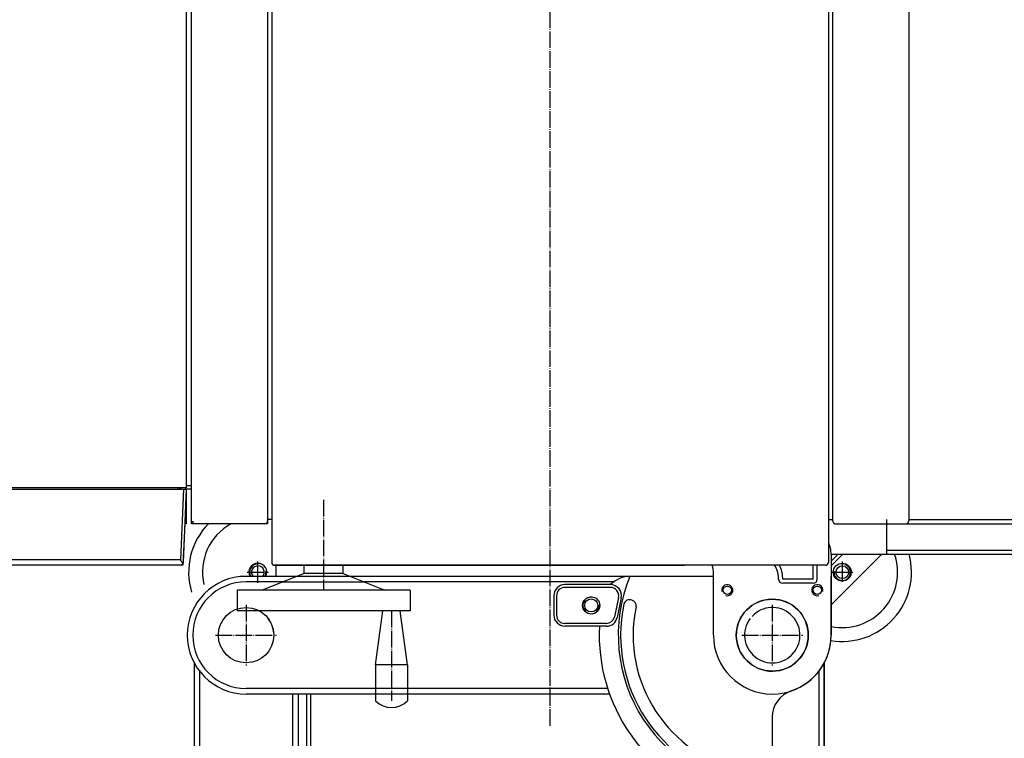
# Model space of a CAD drawing. Extents: x -1763 to 4575, y -3429 to 1051.
# Tile 23 of 80: x -1343 to -1165, y -114 to 16. Entities that reach past the tile are written whole.
import ezdxf

# ---------------------------------------------------------------- set-up
doc = ezdxf.new("R2010")
doc.units = 0
doc.linetypes.add('DOT_CENTER', pattern=[14, 12, -1, 0, -1])
for name, color, linetype in [('1', 7, 'CONTINUOUS'), ('KONTUR', 7, 'CONTINUOUS'), ('MASLINIE', 7, 'CONTINUOUS'), ('MITTELLI', 7, 'CONTINUOUS'), ('VERDECKT', 7, 'CONTINUOUS')]:
    doc.layers.add(name, color=color, linetype=linetype)

# ---------------------------------------------------------------- blocks, each defined once
blk = doc.blocks.new('RACK_TOP__S', base_point=(996.28, 4346.99))
at = {"layer": '1', "color": 7, "linetype": 'CONTINUOUS'}
for p, q in [((73.68, 4946.99), (917.58, 4946.99)), ((917.58, 4946.99), (917.58, 4946.64)), ((917.58, 4946.99), (918.78, 4946.99)), ((917.58, 4946.64), (918.78, 4946.64)), ((918.78, 4946.99), (918.78, 4946.64)), ((918.78, 4946.64), (918.78, 4893.29)), ((917.48, 4891.99), (73.78, 4891.99)), ((891.48, 4891.99), (891.48, 4888.29)), ((893.78, 4891.99), (893.78, 4888.29)), ((917.48, 4893.29), (917.48, 4891.99)), ((918.78, 4893.29), (917.48, 4893.29)), ((917.48, 4893.19), (917.58, 4893.19)), ((918.78, 4891.99), (917.48, 4891.99)), ((917.58, 4893.19), (917.58, 4893.29)), ((918.78, 4893.29), (918.78, 4891.99)), ((73.68, 4888.29), (892.78, 4888.29)), ((892.78, 4888.29), (892.78, 4886.35)), ((892.78, 4887.59), (893.78, 4887.59)), ((892.78, 4886.35), (892.78, 4405.69)), ((893.78, 4888.29), (946.87, 4885.97)), ((893.78, 4888.28), (893.78, 4888.29)), ((893.78, 4888.29), (895.48, 4888.29)), ((893.78, 4888.23), (893.78, 4888.28)), ((893.78, 4888.16), (893.78, 4888.23)), ((893.78, 4888.06), (893.78, 4888.16)), ((893.78, 4887.94), (893.78, 4888.06)), ((893.78, 4887.79), (893.78, 4887.94)), ((893.78, 4887.62), (893.78, 4887.79)), ((893.78, 4887.43), (893.78, 4887.62)), ((893.78, 4887.22), (893.78, 4887.43)), ((893.78, 4887), (893.78, 4887.22)), ((893.78, 4886.77), (893.78, 4887)), ((893.78, 4886.53), (893.78, 4886.77)), ((893.78, 4886.29), (893.78, 4886.53)), ((893.78, 4407.69), (893.78, 4886.29)), ((893.78, 4886.29), (944.78, 4884.06)), ((895.48, 4888.29), (918.78, 4888.29)), ((903.78, 4887.86), (948.78, 4885.89)), ((903.78, 4887.85), (903.78, 4887.86)), ((908.78, 4887.64), (948.78, 4885.89)), ((908.78, 4887.64), (908.78, 4887.64)), ((918.78, 4888.29), (918.78, 4887.2)), ((946.12, 4884.94), (945.87, 4884.78)), ((946.37, 4885.09), (946.12, 4884.94)), ((946.62, 4885.24), (946.37, 4885.09)), ((946.86, 4885.38), (946.62, 4885.24)), ((947.06, 4885.49), (946.86, 4885.38)), ((946.87, 4885.97), (947.14, 4885.94)), ((947.27, 4885.6), (947.06, 4885.49)), ((947.14, 4885.94), (947.4, 4885.88)), ((947.46, 4885.69), (947.27, 4885.6)), ((947.4, 4885.88), (947.65, 4885.78)), ((947.65, 4885.78), (947.46, 4885.69)), ((947.65, 4885.78), (947.83, 4885.68)), ((947.83, 4885.68), (947.99, 4885.57)), ((947.99, 4885.57), (948.13, 4885.45)), ((948.13, 4885.45), (948.26, 4885.32)), ((948.26, 4885.32), (948.39, 4885.16)), ((948.39, 4885.16), (948.5, 4885)), ((948.5, 4885), (948.59, 4884.83)), ((948.78, 4885.89), (948.78, 4883.97)), ((948.78, 4885.89), (948.78, 4885.89)), ((893.78, 4884.29), (892.78, 4884.33)), ((892.78, 4883.29), (893.78, 4883.29)), ((893.78, 4882.09), (892.78, 4882.09)), ((892.78, 4882), (893.78, 4882)), ((945.04, 4884.23), (944.78, 4884.06)), ((944.78, 4884.06), (944.78, 4409.92)), ((945.29, 4884.4), (945.04, 4884.23)), ((945.58, 4884.59), (945.29, 4884.4)), ((945.87, 4884.78), (945.58, 4884.59)), ((948.59, 4884.83), (948.66, 4884.66)), ((948.66, 4884.66), (948.72, 4884.45)), ((948.72, 4884.45), (948.76, 4884.25)), ((948.76, 4884.25), (948.78, 4884.11)), ((948.78, 4884.11), (948.78, 4883.97)), ((948.78, 4883.97), (948.78, 4432.06))]:
    blk.add_line(p, q, dxfattribs=at)
blk = doc.blocks.new('ARM2__S__220', base_point=(1019.28, 4893.99))
at = {"layer": '1', "color": 1, "linetype": 'DOT_CENTER'}
for p, q in [((1279.28, 4914.99), (1279.28, 4947.99)), ((1262.78, 4931.49), (1295.78, 4931.49))]:
    blk.add_line(p, q, dxfattribs=at)
at = {"layer": '1', "color": 1, "linetype": 'CONTINUOUS'}
blk.add_circle((1279.28, 4931.49), 15, dxfattribs=at)
at = {"layer": 'KONTUR', "color": 1, "linetype": 'CONTINUOUS'}
for p, q in [((1041.78, 4968.99), (1221.78, 4968.99)), ((1280.21, 4967.48), (1221.78, 4968.99)), ((1234.88, 4947.8), (1149.69, 4928.05)), ((1238.92, 4940.45), (1237.26, 4946.39)), ((1237.62, 4938.01), (1154.53, 4910.71)), ((1155.64, 4918.49), (1159.78, 4918.49)), ((1159.78, 4914.49), (1155.64, 4914.49)), ((1160.28, 4917.99), (1159.78, 4918.49)), ((1159.78, 4914.49), (1159.78, 4918.49)), ((1159.78, 4914.49), (1160.28, 4914.99)), ((1160.28, 4914.99), (1160.28, 4917.99)), ((1019.28, 4893.99), (1221.78, 4893.99)), ((1280.21, 4895.5), (1221.78, 4893.99))]:
    blk.add_line(p, q, dxfattribs=at)
for centre, radius in [((1279.28, 4931.49), 22.5), ((1250.28, 4931.49), 5), ((1141.78, 4916.49), 14), ((1126.78, 4920.49), 2), ((1141.78, 4916.49), 9.5), ((1141.78, 4916.49), 9), ((1141.78, 4916.49), 9), ((1141.78, 4916.49), 9), ((1141.78, 4916.49), 6), ((1155.78, 4922.99), 2)]:
    blk.add_circle(centre, radius, dxfattribs=at)
for centre, radius, start, end in [((1279.28, 4931.49), 36, -88.51767, 88.51767), ((1279.28, 4931.49), 24.35, 38.35367, 33.64633), ((1235.33, 4945.85), 2, 15.62194, 103.05653), ((1236.99, 4939.91), 2, -71.81265, 15.62194)]:
    blk.add_arc(centre, radius, start, end, dxfattribs=at)
at = {"layer": 'MASLINIE', "color": 1, "linetype": 'CONTINUOUS'}
for p, q in [((1041.78, 4964.99), (1221.78, 4964.99)), ((1280.11, 4963.48), (1221.68, 4964.99)), ((1280.11, 4899.5), (1221.68, 4897.99)), ((1221.78, 4897.99), (1025.44, 4897.99))]:
    blk.add_line(p, q, dxfattribs=at)
for centre, radius, start, end in [((1279.28, 4931.49), 32, -88.51767, 88.51767), ((1141.78, 4916.49), 4.5, 160.55996, 107.52557)]:
    blk.add_arc(centre, radius, start, end, dxfattribs=at)
at = {"layer": 'VERDECKT', "color": 1, "linetype": 'CONTINUOUS'}
for p, q in [((1283.86, 4959.95), (1283.86, 4963.99)), ((1251.21, 4933.4), (1246.84, 4933.4)), ((1251.21, 4929.58), (1246.84, 4929.58)), ((1263.41, 4908.01), (1261.08, 4904.57))]:
    blk.add_line(p, q, dxfattribs=at)
for centre, radius, start, end in [((1279.28, 4931.49), 25.5, 86.82441, 170.07507), ((1280.86, 4959.95), 3, -93.17559, 0), ((1251.21, 4936.4), 3, -90, -9.92493), ((1251.21, 4926.58), 3, 9.92493, 90), ((1279.28, 4931.49), 25.5, -170.07507, -130.11258), ((1260.92, 4909.69), 3, -34.07025, 49.88742)]:
    blk.add_arc(centre, radius, start, end, dxfattribs=at)
blk = doc.blocks.new('ARM3__S', base_point=(956.78, 4888.99))
at = {"layer": '1', "color": 4, "linetype": 'CONTINUOUS'}
for p, q in [((960.78, 4957.99), (960.78, 5016.64)), ((956.78, 5006.54), (956.78, 4968.16))]:
    blk.add_line(p, q, dxfattribs=at)
at = {"layer": '1', "color": 4, "linetype": 'DOT_CENTER'}
for p, q in [((999.28, 4909.49), (999.28, 4953.49)), ((977.28, 4931.49), (1021.28, 4931.49))]:
    blk.add_line(p, q, dxfattribs=at)
at = {"layer": '1', "color": 4, "linetype": 'CONTINUOUS'}
blk.add_circle((999.28, 4931.49), 20, dxfattribs=at)
at = {"layer": 'KONTUR', "color": 4, "linetype": 'CONTINUOUS'}
for p, q in [((956.78, 5259.28), (956.78, 5006.54)), ((1041.78, 5193.94), (1041.78, 5047.99)), ((1041.78, 5049.4), (1041.78, 4931.49)), ((956.78, 4968.44), (956.78, 4931.49))]:
    blk.add_line(p, q, dxfattribs=at)
for radius, start, end in [(20, 94.15048, 127.13402), (42.5, 180, 0)]:
    blk.add_arc((999.28, 4931.49), radius, start, end, dxfattribs=at)
at = {"layer": 'MASLINIE', "color": 4, "linetype": 'CONTINUOUS'}
for p, q in [((960.78, 5196.93), (960.78, 5016.64)), ((1037.78, 5192.57), (1037.78, 5047.99)), ((1037.78, 5049.4), (1037.78, 4931.49)), ((960.78, 4958.34), (960.78, 4931.49))]:
    blk.add_line(p, q, dxfattribs=at)
blk.add_arc((999.28, 4931.49), 38.5, 180, 0, dxfattribs=at)
blk = doc.blocks.new('ARM2__S__221', base_point=(1019.28, 5273.99))
at = {"layer": '1', "color": 1, "linetype": 'DOT_CENTER'}
for p, q in [((1279.28, 5294.99), (1279.28, 5327.99)), ((1295.78, 5311.49), (1262.78, 5311.49))]:
    blk.add_line(p, q, dxfattribs=at)
at = {"layer": '1', "color": 1, "linetype": 'CONTINUOUS'}
blk.add_circle((1279.28, 5311.49), 15, dxfattribs=at)
at = {"layer": 'KONTUR', "color": 1, "linetype": 'CONTINUOUS'}
for p, q in [((1221.78, 5348.99), (1019.28, 5348.99)), ((1221.78, 5348.99), (1280.21, 5347.48)), ((1154.53, 5332.27), (1237.62, 5304.97)), ((1155.64, 5328.49), (1159.78, 5328.49)), ((1159.78, 5324.49), (1159.78, 5328.49)), ((1160.28, 5327.99), (1159.78, 5328.49)), ((1160.28, 5324.99), (1160.28, 5327.99)), ((1159.78, 5324.49), (1155.64, 5324.49)), ((1159.78, 5324.49), (1160.28, 5324.99)), ((1149.69, 5314.93), (1234.88, 5295.18)), ((1237.26, 5296.59), (1238.92, 5302.53)), ((1221.78, 5273.99), (1118.04, 5273.99)), ((1221.78, 5273.99), (1280.21, 5275.5))]:
    blk.add_line(p, q, dxfattribs=at)
for centre, radius in [((1141.78, 5326.49), 14), ((1141.78, 5326.49), 9.5), ((1141.78, 5326.49), 9), ((1141.78, 5326.49), 9), ((1141.78, 5326.49), 9), ((1279.28, 5311.49), 22.5), ((1141.78, 5326.49), 6), ((1126.78, 5322.49), 2), ((1155.78, 5319.99), 2), ((1250.28, 5311.49), 5)]:
    blk.add_circle(centre, radius, dxfattribs=at)
for centre, radius, start, end in [((1279.28, 5311.49), 36, -88.51767, 88.51767), ((1279.28, 5311.49), 24.35, -33.64633, -38.35367), ((1236.99, 5303.07), 2, -15.62194, 71.81265), ((1235.33, 5297.13), 2, -103.05653, -15.62194)]:
    blk.add_arc(centre, radius, start, end, dxfattribs=at)
at = {"layer": 'MASLINIE', "color": 1, "linetype": 'CONTINUOUS'}
for p, q in [((1025.44, 5344.99), (1221.78, 5344.99)), ((1221.68, 5344.99), (1280.11, 5343.48)), ((1221.78, 5277.99), (1119.71, 5277.99)), ((1221.68, 5277.99), (1280.11, 5279.5))]:
    blk.add_line(p, q, dxfattribs=at)
for centre, radius, start, end in [((1279.28, 5311.49), 32, -88.51767, 88.51767), ((1141.78, 5326.49), 4.5, -107.52557, -160.55996)]:
    blk.add_arc(centre, radius, start, end, dxfattribs=at)
at = {"layer": 'VERDECKT', "color": 1, "linetype": 'CONTINUOUS'}
for p, q in [((1261.08, 5338.41), (1263.41, 5334.97)), ((1246.84, 5313.4), (1251.21, 5313.4)), ((1246.84, 5309.58), (1251.21, 5309.58)), ((1283.86, 5278.99), (1283.86, 5283.03))]:
    blk.add_line(p, q, dxfattribs=at)
for centre, radius, start, end in [((1260.92, 5333.29), 3, -49.88742, 34.07025), ((1279.28, 5311.49), 25.5, 130.11258, 170.07507), ((1251.21, 5316.4), 3, -90, -9.92493), ((1251.21, 5306.58), 3, 9.92493, 90), ((1279.28, 5311.49), 25.5, -170.07507, -86.82441), ((1280.86, 5283.03), 3, 0, 93.17559)]:
    blk.add_arc(centre, radius, start, end, dxfattribs=at)
blk = doc.blocks.new('ARMS_T__S', base_point=(932.27, 4771.78))
at = {"layer": '1', "color": 1, "linetype": 'DOT_CENTER'}
for p, q in [((999.28, 5289.49), (999.28, 5333.49)), ((977.28, 5311.49), (1021.28, 5311.49))]:
    blk.add_line(p, q, dxfattribs=at)
at = {"layer": 'KONTUR', "color": 2, "linetype": 'CONTINUOUS'}
for p, q in [((940.99, 5353.99), (999.28, 5353.99)), ((956.78, 5353.99), (999.28, 5353.99)), ((958.78, 5343.99), (948.78, 5343.99)), ((961.78, 5340.99), (961.78, 5318.99)), ((958.78, 5315.99), (957.78, 5315.99)), ((1058.5, 5311.49), (1102.36, 5311.49)), ((999.28, 5268.99), (954.85, 5268.99)), ((956.78, 5268.99), (956.78, 5208.93)), ((972.42, 5202.41), (986.42, 5199.5)), ((962.79, 5194.64), (962.79, 5161.69)), ((992.79, 5191.66), (992.79, 5161.69)), ((970.79, 5153.69), (984.79, 5153.69))]:
    blk.add_line(p, q, dxfattribs=at)
for centre, radius in [((966.78, 5343.99), 3), ((999.28, 5311.49), 26), ((966.78, 5278.99), 3), ((977.83, 5180.69), 6.25), ((977.83, 5180.69), 4.69)]:
    blk.add_circle(centre, radius, dxfattribs=at)
for centre, radius, start, end in [((940.99, 5333.99), 20, 90, 115.84193), ((999.28, 5311.49), 42.5, -90, 90), ((999.28, 5311.49), 42.5, 18.66292, 90), ((958.78, 5340.99), 3, 0, 90), ((999.28, 5311.49), 26, -179.0905, -180), ((999.28, 5311.49), 20, -127.13402, -132.86598), ((958.78, 5318.99), 3, -90, 0), ((1058.5, 5331.49), 20, -161.33707, -90), ((957.78, 5300.99), 15, 90, 126.87012), ((999.28, 5311.49), 111.25, -112.45813, -0.89607), ((954.85, 5248.99), 20, 90, 107.6518), ((999.28, 5311.49), 125, -92.97611, -17.4576), ((976.78, 5208.93), 20, 180, -134.38673), ((970.79, 5194.58), 8, 78.23827, 180), ((984.79, 5191.66), 8, 0, 78.23827), ((970.79, 5161.69), 8, 180, -90), ((984.79, 5161.69), 8, -90, 0)]:
    blk.add_arc(centre, radius, start, end, dxfattribs=at)
at = {"layer": 'MASLINIE', "color": 2, "linetype": 'CONTINUOUS'}
for p, q in [((958.78, 5340.99), (948.78, 5340.99)), ((958.78, 5340.99), (958.78, 5318.99)), ((958.78, 5318.99), (957.78, 5318.99)), ((972.02, 5200.45), (986.02, 5197.54)), ((964.79, 5194.58), (964.79, 5161.69)), ((990.79, 5191.66), (990.79, 5161.69)), ((970.79, 5155.69), (984.79, 5155.69))]:
    blk.add_line(p, q, dxfattribs=at)
for centre, radius, start, end in [((966.78, 5343.99), 4, 76.89568, 15.09924), ((957.78, 5300.99), 18, 90, 120.00017), ((966.78, 5278.99), 4, -15.09924, -76.89568), ((970.79, 5194.58), 6, 78.23827, 180), ((984.79, 5191.66), 6, 0, 78.23827), ((977.83, 5180.69), 6, 172.12617, 95.73112), ((970.79, 5161.69), 6, 180, -90), ((984.79, 5161.69), 6, -90, 0)]:
    blk.add_arc(centre, radius, start, end, dxfattribs=at)
at = {"layer": 'VERDECKT', "color": 2, "linetype": 'CONTINUOUS'}
blk.add_line((974.07, 5210), (973.86, 5209.02), dxfattribs=at)
for centre, radius, start, end in [((999.28, 5311.49), 100.5, -101.76173, -11.76173), ((999.28, 5311.49), 109.5, -101.76173, -11.76173), ((977.98, 5209.18), 4, 78.23827, 168.23827), ((977.78, 5208.21), 4, 168.23827, -101.76173)]:
    blk.add_arc(centre, radius, start, end, dxfattribs=at)
at = {"layer": '1'}
for name, p in [('ARM2__S__221', (1019.28, 5273.99)), ('ARM3__S', (956.78, 4888.99)), ('ARM2__S__220', (1019.28, 4893.99))]:
    blk.add_blockref(name, p, dxfattribs=at)
blk = doc.blocks.new('MANI_T__S', base_point=(35.71, 4309.49))
at = {"layer": '1', "color": 7, "linetype": 'DOT_CENTER'}
for p, q in [((953.78, 5354.29), (953.78, 5369.69)), ((946.08, 5361.99), (947.28, 5361.99)), ((947.28, 5361.99), (961.48, 5361.99)), ((953.78, 4932.29), (953.78, 4947.69)), ((947.28, 4939.99), (946.08, 4939.99)), ((961.48, 4939.99), (947.28, 4939.99))]:
    blk.add_line(p, q, dxfattribs=at)
at = {"layer": '1', "color": 7, "linetype": 'CONTINUOUS'}
for p, q in [((1020.75, 5047.99), (981.78, 5042.76)), ((1020.75, 5047.99), (1020.75, 5024.99)), ((1020.75, 5024.99), (981.78, 5030.34))]:
    blk.add_line(p, q, dxfattribs=at)
for radius in [6.5, 4.6]:
    blk.add_circle((953.78, 5361.99), radius, dxfattribs=at)
for centre, radius, start, end in [((953.78, 5361.99), 50, -9.40744, 105.07006), ((953.78, 5361.99), 40, -11.53696, 108.96557), ((953.78, 5361.99), 6, -96.03066, 180), ((953.78, 5361.99), 6, 180, -171.85765), ((1035.03, 5036.49), 16.44, -44.37647, 44.37647), ((953.78, 4939.99), 6.5, 62.51305, 180), ((953.78, 4939.99), 4.6, 49.29342, 180), ((953.78, 4939.99), 6, 59.99942, 96.03066), ((953.78, 4939.99), 6.5, 180, -62.51305), ((953.78, 4939.99), 6, 171.85765, 180), ((953.78, 4939.99), 6, 180, -59.99942), ((953.78, 4939.99), 4.6, 180, -49.29342), ((953.78, 4939.99), 40, -151.04496, -77.08217), ((953.78, 4939.99), 50, -134.42699, -73.19212)]:
    blk.add_arc(centre, radius, start, end, dxfattribs=at)
at = {"layer": 'KONTUR', "color": 7, "linetype": 'CONTINUOUS'}
for p, q in [((915.78, 5409.99), (915.78, 5788.99)), ((940.78, 5353.99), (940.78, 5788.99)), ((74.78, 5409.99), (916.78, 5409.99)), ((918.78, 5356.99), (918.78, 5407.99)), ((915.78, 5393.99), (918.78, 5393.99)), ((918.78, 5393.99), (940.78, 5393.99)), ((940.78, 5390.61), (977.4, 5353.99)), ((940.78, 5362.32), (949.11, 5353.99)), ((74.78, 5354.99), (916.78, 5354.99)), ((277.78, 5354.99), (818.78, 5354.99)), ((915.78, 5351.99), (915.78, 5354.99)), ((940.78, 5358.99), (945.78, 5353.99)), ((74.78, 5351.99), (946.78, 5351.99)), ((948.78, 5349.99), (948.78, 4951.99)), ((956.78, 5353.99), (999.28, 5353.99)), ((999.28, 5353.99), (956.78, 5353.99)), ((1019.28, 5348.99), (1221.78, 5348.99)), ((956.78, 5268.99), (956.78, 5262.4)), ((956.78, 5268.99), (956.78, 5262.4)), ((948.78, 4952.49), (948.78, 5247.99)), ((966.78, 5049.99), (981.78, 5049.99)), ((966.78, 5049.99), (966.78, 4924.99)), ((981.78, 5049.99), (981.78, 5042.76)), ((981.78, 5042.76), (981.78, 5030.34)), ((1020.75, 5047.99), (1046.78, 5047.99)), ((954.78, 5001.49), (966.78, 5031.79)), ((981.78, 5030.34), (981.78, 4924.99)), ((1020.75, 5024.99), (1046.78, 5024.99)), ((954.78, 5001.49), (948.78, 5001.49)), ((948.78, 5001.49), (948.78, 4973.49)), ((954.78, 5001.49), (954.78, 4973.49)), ((1041.78, 4977.99), (1532.78, 4977.99)), ((954.78, 4973.49), (948.78, 4973.49)), ((954.78, 4973.49), (966.78, 4943.19)), ((74.78, 4949.99), (946.78, 4949.99)), ((915.78, 4949.99), (915.78, 4946.99)), ((948.78, 4952.99), (956.78, 4952.99)), ((918.78, 4944.99), (918.78, 4919.99)), ((966.78, 4924.99), (981.78, 4924.99))]:
    blk.add_line(p, q, dxfattribs=at)
for points in [[(918.78, 5407.99), (918.52, 5408.99), (918.52, 5408.99), (917.78, 5409.72), (917.78, 5409.72), (916.78, 5409.99)], [(916.78, 5354.99), (918.2, 5355.58), (918.2, 5355.58), (918.78, 5356.99)]]:
    blk.add_lwpolyline(points, dxfattribs=at)
for centre, start, end in [((946.78, 5349.99), 0, 90), ((946.78, 4951.99), -90, 0), ((916.78, 4944.99), 0, 90)]:
    blk.add_arc(centre, 2, start, end, dxfattribs=at)
at = {"layer": 'MASLINIE', "color": 7, "linetype": 'CONTINUOUS'}
for p, q in [((918.78, 5407.99), (918.78, 5788.99)), ((937.78, 5393.99), (937.78, 5788.99)), ((1041.78, 4974.99), (1532.78, 4974.99))]:
    blk.add_line(p, q, dxfattribs=at)
at = {"layer": 'MITTELLI', "color": 7, "linetype": 'DOT_CENTER'}
for p, q in [((1064.78, 5150.99), (35.71, 5150.99)), ((981.78, 5036.49), (1046.78, 5036.49)), ((901.53, 4987.49), (966.78, 4987.49))]:
    blk.add_line(p, q, dxfattribs=at)
blk = doc.blocks.new('MANI_DBDWN_T__S', base_point=(128.35, 4479.64))
at = {"layer": '1'}
for name, p in [('MANI_T__S', (35.71, 4309.49)), ('ARMS_T__S', (932.27, 4771.78)), ('RACK_TOP__S', (996.28, 4346.99))]:
    blk.add_blockref(name, p, dxfattribs=at)
blk = doc.blocks.new('_2__S', base_point=(2255.28, 5121.49))
at = {"layer": '1'}
blk.add_blockref('MANI_DBDWN_T__S', (128.35, 4479.64), dxfattribs=at)

msp = doc.modelspace()

# ---------------------------------------------------------------- block references
at = {"layer": '1', "xscale": 0.25, "yscale": 0.25, "zscale": 0.25, "rotation": -90}
msp.add_blockref('_2__S', (-1254.88, -409), dxfattribs=at)

doc.saveas('drawing.dxf')
